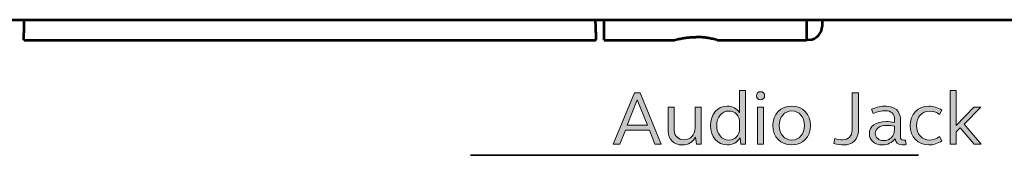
# Model space of a CAD drawing. Header units: millimetres. Extents: x 0 to 820, y 0 to 1200.
# Tile 73 of 81: x 301 to 411, y 1016 to 1031. Entities that reach past the tile are written whole.
import ezdxf

# ---------------------------------------------------------------- set-up
doc = ezdxf.new("R2010")
doc.units = ezdxf.units.MM
doc.header["$MEASUREMENT"] = 0
doc.layers.add('Layer 1', color=7, linetype='Continuous', lineweight=0)

# ---------------------------------------------------------------- blocks, each defined once
blk = doc.blocks.new('Block_16')
at = {"layer": 'Layer 1', "true_color": 0x1d1d1b, "transparency": 33554687}
h = blk.add_hatch(color=250, dxfattribs=at)
h.dxf.hatch_style = 2
edge = h.paths.add_edge_path()
edge.add_spline(control_points=[(369.04, 1018.86), (369.04, 1018.86), (371.31, 1018.86), (371.31, 1018.86), (371.31, 1018.86), (370.18, 1021.66), (370.18, 1021.66), (370.18, 1021.66), (369.04, 1018.86), (369.04, 1018.86)], knot_values=[0, 0, 0, 0, 1, 1, 1, 2, 2, 2, 3, 3, 3, 3], degree=3, periodic=0)
edge = h.paths.add_edge_path()
edge.add_spline(control_points=[(369.86, 1022.46), (369.86, 1022.46), (370.51, 1022.46), (370.51, 1022.46), (370.51, 1022.46), (372.85, 1016.76), (372.85, 1016.76), (372.85, 1016.76), (372.14, 1016.76), (372.14, 1016.76), (372.14, 1016.76), (371.52, 1018.32), (371.52, 1018.32), (371.52, 1018.32), (368.85, 1018.32), (368.85, 1018.32), (368.85, 1018.32), (368.22, 1016.76), (368.22, 1016.76), (368.22, 1016.76), (367.51, 1016.76), (367.51, 1016.76), (367.51, 1016.76), (369.86, 1022.46), (369.86, 1022.46)], knot_values=[0, 0, 0, 0, 1, 1, 1, 2, 2, 2, 3, 3, 3, 4, 4, 4, 5, 5, 5, 6, 6, 6, 7, 7, 7, 8, 8, 8, 8], degree=3, periodic=0)
h = blk.add_hatch(color=250, dxfattribs=at)
h.dxf.hatch_style = 2
edge = h.paths.add_edge_path()
edge.add_spline(control_points=[(380.35, 1017.21), (381.07, 1017.21), (381.57, 1017.74), (381.57, 1018.49), (381.57, 1018.49), (381.57, 1019.15), (381.57, 1019.15), (381.57, 1019.9), (381.07, 1020.43), (380.35, 1020.43), (379.58, 1020.43), (379.02, 1019.76), (379.02, 1018.82), (379.02, 1017.87), (379.58, 1017.21), (380.35, 1017.21)], knot_values=[0, 0, 0, 0, 1, 1, 1, 2, 2, 2, 3, 3, 3, 4, 4, 4, 5, 5, 5, 5], degree=3, periodic=0)
edge = h.paths.add_edge_path()
edge.add_spline(control_points=[(382.23, 1016.76), (382.23, 1016.76), (381.69, 1016.76), (381.69, 1016.76), (381.69, 1016.76), (381.61, 1017.45), (381.61, 1017.45), (381.31, 1016.94), (380.8, 1016.66), (380.19, 1016.66), (379.11, 1016.66), (378.33, 1017.56), (378.33, 1018.82), (378.33, 1020.08), (379.11, 1020.98), (380.19, 1020.98), (380.78, 1020.98), (381.27, 1020.71), (381.56, 1020.23), (381.56, 1020.23), (381.56, 1022.73), (381.56, 1022.73), (381.56, 1022.73), (382.23, 1022.73), (382.23, 1022.73), (382.23, 1022.73), (382.23, 1016.76), (382.23, 1016.76)], knot_values=[0, 0, 0, 0, 1, 1, 1, 2, 2, 2, 3, 3, 3, 4, 4, 4, 5, 5, 5, 6, 6, 6, 7, 7, 7, 8, 8, 8, 9, 9, 9, 9], degree=3, periodic=0)
h = blk.add_hatch(color=250, dxfattribs=at)
h.dxf.hatch_style = 2
edge = h.paths.add_edge_path()
edge.add_spline(control_points=[(383.56, 1020.88), (383.56, 1020.88), (384.23, 1020.88), (384.23, 1020.88), (384.23, 1020.88), (384.23, 1016.76), (384.23, 1016.76), (384.23, 1016.76), (383.56, 1016.76), (383.56, 1016.76), (383.56, 1016.76), (383.56, 1020.88), (383.56, 1020.88)], knot_values=[0, 0, 0, 0, 1, 1, 1, 2, 2, 2, 3, 3, 3, 4, 4, 4, 4], degree=3, periodic=0)
edge = h.paths.add_edge_path()
edge.add_spline(control_points=[(383.9, 1022.58), (384.16, 1022.58), (384.35, 1022.4), (384.35, 1022.13), (384.35, 1021.87), (384.16, 1021.68), (383.9, 1021.68), (383.63, 1021.68), (383.44, 1021.87), (383.44, 1022.13), (383.44, 1022.4), (383.63, 1022.58), (383.9, 1022.58)], knot_values=[0, 0, 0, 0, 1, 1, 1, 2, 2, 2, 3, 3, 3, 4, 4, 4, 4], degree=3, periodic=0)
h = blk.add_hatch(color=250, dxfattribs=at)
h.dxf.hatch_style = 2
edge = h.paths.add_edge_path()
edge.add_spline(control_points=[(394.78, 1018.24), (394.78, 1017.31), (394.12, 1016.66), (393.17, 1016.66), (392.81, 1016.66), (392.45, 1016.71), (392.06, 1016.81), (392.06, 1016.81), (392.16, 1017.37), (392.16, 1017.37), (392.47, 1017.28), (392.74, 1017.24), (393.02, 1017.24), (393.65, 1017.24), (394.08, 1017.67), (394.08, 1018.3), (394.08, 1018.3), (394.08, 1022.46), (394.08, 1022.46), (394.08, 1022.46), (394.78, 1022.46), (394.78, 1022.46), (394.78, 1022.46), (394.78, 1018.24), (394.78, 1018.24)], knot_values=[0, 0, 0, 0, 1, 1, 1, 2, 2, 2, 3, 3, 3, 4, 4, 4, 5, 5, 5, 6, 6, 6, 7, 7, 7, 8, 8, 8, 8], degree=3, periodic=0)
h = blk.add_hatch(color=250, dxfattribs=at)
h.dxf.hatch_style = 2
edge = h.paths.add_edge_path()
edge.add_spline(control_points=[(405.01, 1022.73), (405.01, 1022.73), (405.66, 1022.73), (405.66, 1022.73), (405.66, 1022.73), (405.66, 1018.84), (405.66, 1018.84), (405.66, 1018.84), (407.61, 1020.88), (407.61, 1020.88), (407.61, 1020.88), (408.4, 1020.88), (408.4, 1020.88), (408.4, 1020.88), (406.54, 1018.96), (406.54, 1018.96), (406.54, 1018.96), (408.46, 1016.76), (408.46, 1016.76), (408.46, 1016.76), (407.67, 1016.76), (407.67, 1016.76), (407.67, 1016.76), (406.1, 1018.55), (406.1, 1018.55), (406.1, 1018.55), (405.66, 1018.11), (405.66, 1018.11), (405.66, 1018.11), (405.66, 1016.76), (405.66, 1016.76), (405.66, 1016.76), (405.01, 1016.76), (405.01, 1016.76), (405.01, 1016.76), (405.01, 1022.73), (405.01, 1022.73)], knot_values=[0, 0, 0, 0, 1, 1, 1, 2, 2, 2, 3, 3, 3, 4, 4, 4, 5, 5, 5, 6, 6, 6, 7, 7, 7, 8, 8, 8, 9, 9, 9, 10, 10, 10, 11, 11, 11, 12, 12, 12, 12], degree=3, periodic=0)
h = blk.add_hatch(color=250, dxfattribs=at)
h.dxf.hatch_style = 2
edge = h.paths.add_edge_path()
edge.add_spline(control_points=[(377.3, 1016.76), (377.3, 1016.76), (376.76, 1016.76), (376.76, 1016.76), (376.76, 1016.76), (376.67, 1017.52), (376.67, 1017.52), (376.38, 1016.98), (375.83, 1016.66), (375.18, 1016.66), (374.27, 1016.66), (373.62, 1017.29), (373.62, 1018.2), (373.62, 1018.2), (373.62, 1020.88), (373.62, 1020.88), (373.62, 1020.88), (374.29, 1020.88), (374.29, 1020.88), (374.29, 1020.88), (374.29, 1018.29), (374.29, 1018.29), (374.29, 1017.66), (374.75, 1017.23), (375.38, 1017.23), (376.09, 1017.23), (376.62, 1017.77), (376.62, 1018.56), (376.62, 1018.56), (376.62, 1020.88), (376.62, 1020.88), (376.62, 1020.88), (377.3, 1020.88), (377.3, 1020.88), (377.3, 1020.88), (377.3, 1016.76), (377.3, 1016.76)], knot_values=[0, 0, 0, 0, 1, 1, 1, 2, 2, 2, 3, 3, 3, 4, 4, 4, 5, 5, 5, 6, 6, 6, 7, 7, 7, 8, 8, 8, 9, 9, 9, 10, 10, 10, 11, 11, 11, 12, 12, 12, 12], degree=3, periodic=0)
h = blk.add_hatch(color=250, dxfattribs=at)
h.dxf.hatch_style = 2
edge = h.paths.add_edge_path()
edge.add_spline(control_points=[(387.37, 1017.21), (388.19, 1017.21), (388.78, 1017.87), (388.78, 1018.82), (388.78, 1019.77), (388.19, 1020.44), (387.37, 1020.44), (386.54, 1020.44), (385.97, 1019.77), (385.97, 1018.82), (385.97, 1017.87), (386.54, 1017.21), (387.37, 1017.21)], knot_values=[0, 0, 0, 0, 1, 1, 1, 2, 2, 2, 3, 3, 3, 4, 4, 4, 4], degree=3, periodic=0)
edge = h.paths.add_edge_path()
edge.add_spline(control_points=[(387.37, 1020.98), (388.59, 1020.98), (389.46, 1020.09), (389.46, 1018.82), (389.46, 1017.55), (388.59, 1016.66), (387.37, 1016.66), (386.15, 1016.66), (385.27, 1017.55), (385.27, 1018.82), (385.27, 1020.09), (386.15, 1020.98), (387.37, 1020.98)], knot_values=[0, 0, 0, 0, 1, 1, 1, 2, 2, 2, 3, 3, 3, 4, 4, 4, 4], degree=3, periodic=0)
h = blk.add_hatch(color=250, dxfattribs=at)
h.dxf.hatch_style = 2
edge = h.paths.add_edge_path()
edge.add_spline(control_points=[(397.59, 1017.15), (398.3, 1017.15), (398.8, 1017.66), (398.8, 1018.39), (398.8, 1018.39), (398.8, 1018.74), (398.8, 1018.74), (398.51, 1018.81), (398.24, 1018.84), (397.96, 1018.84), (397.14, 1018.84), (396.66, 1018.5), (396.66, 1017.94), (396.66, 1017.49), (397.06, 1017.15), (397.59, 1017.15)], knot_values=[0, 0, 0, 0, 1, 1, 1, 2, 2, 2, 3, 3, 3, 4, 4, 4, 5, 5, 5, 5], degree=3, periodic=0)
edge = h.paths.add_edge_path()
edge.add_spline(control_points=[(397.88, 1019.26), (398.17, 1019.26), (398.48, 1019.23), (398.8, 1019.14), (398.8, 1019.14), (398.8, 1019.57), (398.8, 1019.57), (398.8, 1020.09), (398.4, 1020.47), (397.8, 1020.47), (397.35, 1020.47), (396.91, 1020.36), (396.43, 1020.16), (396.43, 1020.16), (396.25, 1020.65), (396.25, 1020.65), (396.82, 1020.87), (397.35, 1020.98), (397.87, 1020.98), (398.8, 1020.98), (399.45, 1020.41), (399.45, 1019.55), (399.45, 1019.55), (399.45, 1017.56), (399.45, 1017.56), (399.45, 1017.33), (399.58, 1017.19), (399.82, 1017.19), (399.89, 1017.19), (399.99, 1017.21), (400.04, 1017.21), (400.04, 1017.21), (400.09, 1016.71), (400.09, 1016.71), (399.95, 1016.68), (399.8, 1016.66), (399.65, 1016.66), (399.2, 1016.66), (398.91, 1016.93), (398.86, 1017.35), (398.53, 1016.92), (398, 1016.66), (397.43, 1016.66), (396.62, 1016.66), (396, 1017.2), (396, 1017.9), (396, 1018.76), (396.71, 1019.26), (397.88, 1019.26)], knot_values=[0, 0, 0, 0, 1, 1, 1, 2, 2, 2, 3, 3, 3, 4, 4, 4, 5, 5, 5, 6, 6, 6, 7, 7, 7, 8, 8, 8, 9, 9, 9, 10, 10, 10, 11, 11, 11, 12, 12, 12, 13, 13, 13, 14, 14, 14, 15, 15, 15, 16, 16, 16, 16], degree=3, periodic=0)
h = blk.add_hatch(color=250, dxfattribs=at)
h.dxf.hatch_style = 2
edge = h.paths.add_edge_path()
edge.add_spline(control_points=[(402.62, 1020.98), (403.12, 1020.98), (403.61, 1020.83), (404.08, 1020.52), (404.08, 1020.52), (403.8, 1020.05), (403.8, 1020.05), (403.44, 1020.3), (403.09, 1020.42), (402.71, 1020.42), (401.84, 1020.42), (401.24, 1019.77), (401.24, 1018.82), (401.24, 1017.87), (401.84, 1017.21), (402.71, 1017.21), (403.09, 1017.21), (403.44, 1017.35), (403.8, 1017.59), (403.8, 1017.59), (404.08, 1017.13), (404.08, 1017.13), (403.61, 1016.82), (403.12, 1016.66), (402.62, 1016.66), (401.41, 1016.66), (400.55, 1017.55), (400.55, 1018.82), (400.55, 1020.08), (401.41, 1020.98), (402.62, 1020.98)], knot_values=[0, 0, 0, 0, 1, 1, 1, 2, 2, 2, 3, 3, 3, 4, 4, 4, 5, 5, 5, 6, 6, 6, 7, 7, 7, 8, 8, 8, 9, 9, 9, 10, 10, 10, 10], degree=3, periodic=0)
at = {"layer": 'Layer 1'}
for points, knots in [([(369.86, 1022.46), (369.86, 1022.46), (370.51, 1022.46), (370.51, 1022.46), (370.51, 1022.46), (372.85, 1016.76), (372.85, 1016.76), (372.85, 1016.76), (372.14, 1016.76), (372.14, 1016.76), (372.14, 1016.76), (371.52, 1018.32), (371.52, 1018.32), (371.52, 1018.32), (368.85, 1018.32), (368.85, 1018.32), (368.85, 1018.32), (368.22, 1016.76), (368.22, 1016.76), (368.22, 1016.76), (367.51, 1016.76), (367.51, 1016.76), (367.51, 1016.76), (369.86, 1022.46), (369.86, 1022.46)], [0, 0, 0, 0, 1, 1, 1, 2, 2, 2, 3, 3, 3, 4, 4, 4, 5, 5, 5, 6, 6, 6, 7, 7, 7, 8, 8, 8, 8]), ([(382.23, 1016.76), (382.23, 1016.76), (381.69, 1016.76), (381.69, 1016.76), (381.69, 1016.76), (381.61, 1017.45), (381.61, 1017.45), (381.31, 1016.94), (380.8, 1016.66), (380.19, 1016.66), (379.11, 1016.66), (378.33, 1017.56), (378.33, 1018.82), (378.33, 1020.08), (379.11, 1020.98), (380.19, 1020.98), (380.78, 1020.98), (381.27, 1020.71), (381.56, 1020.23), (381.56, 1020.23), (381.56, 1022.73), (381.56, 1022.73), (381.56, 1022.73), (382.23, 1022.73), (382.23, 1022.73), (382.23, 1022.73), (382.23, 1016.76), (382.23, 1016.76)], [0, 0, 0, 0, 1, 1, 1, 2, 2, 2, 3, 3, 3, 4, 4, 4, 5, 5, 5, 6, 6, 6, 7, 7, 7, 8, 8, 8, 9, 9, 9, 9]), ([(383.9, 1022.58), (384.16, 1022.58), (384.35, 1022.4), (384.35, 1022.13), (384.35, 1021.87), (384.16, 1021.68), (383.9, 1021.68), (383.63, 1021.68), (383.44, 1021.87), (383.44, 1022.13), (383.44, 1022.4), (383.63, 1022.58), (383.9, 1022.58)], [0, 0, 0, 0, 1, 1, 1, 2, 2, 2, 3, 3, 3, 4, 4, 4, 4]), ([(394.78, 1018.24), (394.78, 1017.31), (394.12, 1016.66), (393.17, 1016.66), (392.81, 1016.66), (392.45, 1016.71), (392.06, 1016.81), (392.06, 1016.81), (392.16, 1017.37), (392.16, 1017.37), (392.47, 1017.28), (392.74, 1017.24), (393.02, 1017.24), (393.65, 1017.24), (394.08, 1017.67), (394.08, 1018.3), (394.08, 1018.3), (394.08, 1022.46), (394.08, 1022.46), (394.08, 1022.46), (394.78, 1022.46), (394.78, 1022.46), (394.78, 1022.46), (394.78, 1018.24), (394.78, 1018.24)], [0, 0, 0, 0, 1, 1, 1, 2, 2, 2, 3, 3, 3, 4, 4, 4, 5, 5, 5, 6, 6, 6, 7, 7, 7, 8, 8, 8, 8]), ([(405.01, 1022.73), (405.01, 1022.73), (405.66, 1022.73), (405.66, 1022.73), (405.66, 1022.73), (405.66, 1018.84), (405.66, 1018.84), (405.66, 1018.84), (407.61, 1020.88), (407.61, 1020.88), (407.61, 1020.88), (408.4, 1020.88), (408.4, 1020.88), (408.4, 1020.88), (406.54, 1018.96), (406.54, 1018.96), (406.54, 1018.96), (408.46, 1016.76), (408.46, 1016.76), (408.46, 1016.76), (407.67, 1016.76), (407.67, 1016.76), (407.67, 1016.76), (406.1, 1018.55), (406.1, 1018.55), (406.1, 1018.55), (405.66, 1018.11), (405.66, 1018.11), (405.66, 1018.11), (405.66, 1016.76), (405.66, 1016.76), (405.66, 1016.76), (405.01, 1016.76), (405.01, 1016.76), (405.01, 1016.76), (405.01, 1022.73), (405.01, 1022.73)], [0, 0, 0, 0, 1, 1, 1, 2, 2, 2, 3, 3, 3, 4, 4, 4, 5, 5, 5, 6, 6, 6, 7, 7, 7, 8, 8, 8, 9, 9, 9, 10, 10, 10, 11, 11, 11, 12, 12, 12, 12]), ([(369.04, 1018.86), (369.04, 1018.86), (371.31, 1018.86), (371.31, 1018.86), (371.31, 1018.86), (370.18, 1021.66), (370.18, 1021.66), (370.18, 1021.66), (369.04, 1018.86), (369.04, 1018.86)], [0, 0, 0, 0, 1, 1, 1, 2, 2, 2, 3, 3, 3, 3]), ([(377.3, 1016.76), (377.3, 1016.76), (376.76, 1016.76), (376.76, 1016.76), (376.76, 1016.76), (376.67, 1017.52), (376.67, 1017.52), (376.38, 1016.98), (375.83, 1016.66), (375.18, 1016.66), (374.27, 1016.66), (373.62, 1017.29), (373.62, 1018.2), (373.62, 1018.2), (373.62, 1020.88), (373.62, 1020.88), (373.62, 1020.88), (374.29, 1020.88), (374.29, 1020.88), (374.29, 1020.88), (374.29, 1018.29), (374.29, 1018.29), (374.29, 1017.66), (374.75, 1017.23), (375.38, 1017.23), (376.09, 1017.23), (376.62, 1017.77), (376.62, 1018.56), (376.62, 1018.56), (376.62, 1020.88), (376.62, 1020.88), (376.62, 1020.88), (377.3, 1020.88), (377.3, 1020.88), (377.3, 1020.88), (377.3, 1016.76), (377.3, 1016.76)], [0, 0, 0, 0, 1, 1, 1, 2, 2, 2, 3, 3, 3, 4, 4, 4, 5, 5, 5, 6, 6, 6, 7, 7, 7, 8, 8, 8, 9, 9, 9, 10, 10, 10, 11, 11, 11, 12, 12, 12, 12]), ([(380.35, 1017.21), (381.07, 1017.21), (381.57, 1017.74), (381.57, 1018.49), (381.57, 1018.49), (381.57, 1019.15), (381.57, 1019.15), (381.57, 1019.9), (381.07, 1020.43), (380.35, 1020.43), (379.58, 1020.43), (379.02, 1019.76), (379.02, 1018.82), (379.02, 1017.87), (379.58, 1017.21), (380.35, 1017.21)], [0, 0, 0, 0, 1, 1, 1, 2, 2, 2, 3, 3, 3, 4, 4, 4, 5, 5, 5, 5]), ([(383.56, 1020.88), (383.56, 1020.88), (384.23, 1020.88), (384.23, 1020.88), (384.23, 1020.88), (384.23, 1016.76), (384.23, 1016.76), (384.23, 1016.76), (383.56, 1016.76), (383.56, 1016.76), (383.56, 1016.76), (383.56, 1020.88), (383.56, 1020.88)], [0, 0, 0, 0, 1, 1, 1, 2, 2, 2, 3, 3, 3, 4, 4, 4, 4]), ([(387.37, 1020.98), (388.59, 1020.98), (389.46, 1020.09), (389.46, 1018.82), (389.46, 1017.55), (388.59, 1016.66), (387.37, 1016.66), (386.15, 1016.66), (385.27, 1017.55), (385.27, 1018.82), (385.27, 1020.09), (386.15, 1020.98), (387.37, 1020.98)], [0, 0, 0, 0, 1, 1, 1, 2, 2, 2, 3, 3, 3, 4, 4, 4, 4]), ([(387.37, 1017.21), (388.19, 1017.21), (388.78, 1017.87), (388.78, 1018.82), (388.78, 1019.77), (388.19, 1020.44), (387.37, 1020.44), (386.54, 1020.44), (385.97, 1019.77), (385.97, 1018.82), (385.97, 1017.87), (386.54, 1017.21), (387.37, 1017.21)], [0, 0, 0, 0, 1, 1, 1, 2, 2, 2, 3, 3, 3, 4, 4, 4, 4]), ([(397.88, 1019.26), (398.17, 1019.26), (398.48, 1019.23), (398.8, 1019.14), (398.8, 1019.14), (398.8, 1019.57), (398.8, 1019.57), (398.8, 1020.09), (398.4, 1020.47), (397.8, 1020.47), (397.35, 1020.47), (396.91, 1020.36), (396.43, 1020.16), (396.43, 1020.16), (396.25, 1020.65), (396.25, 1020.65), (396.82, 1020.87), (397.35, 1020.98), (397.87, 1020.98), (398.8, 1020.98), (399.45, 1020.41), (399.45, 1019.55), (399.45, 1019.55), (399.45, 1017.56), (399.45, 1017.56), (399.45, 1017.33), (399.58, 1017.19), (399.82, 1017.19), (399.89, 1017.19), (399.99, 1017.21), (400.04, 1017.21), (400.04, 1017.21), (400.09, 1016.71), (400.09, 1016.71), (399.95, 1016.68), (399.8, 1016.66), (399.65, 1016.66), (399.2, 1016.66), (398.91, 1016.93), (398.86, 1017.35), (398.53, 1016.92), (398, 1016.66), (397.43, 1016.66), (396.62, 1016.66), (396, 1017.2), (396, 1017.9), (396, 1018.76), (396.71, 1019.26), (397.88, 1019.26)], [0, 0, 0, 0, 1, 1, 1, 2, 2, 2, 3, 3, 3, 4, 4, 4, 5, 5, 5, 6, 6, 6, 7, 7, 7, 8, 8, 8, 9, 9, 9, 10, 10, 10, 11, 11, 11, 12, 12, 12, 13, 13, 13, 14, 14, 14, 15, 15, 15, 16, 16, 16, 16]), ([(402.62, 1020.98), (403.12, 1020.98), (403.61, 1020.83), (404.08, 1020.52), (404.08, 1020.52), (403.8, 1020.05), (403.8, 1020.05), (403.44, 1020.3), (403.09, 1020.42), (402.71, 1020.42), (401.84, 1020.42), (401.24, 1019.77), (401.24, 1018.82), (401.24, 1017.87), (401.84, 1017.21), (402.71, 1017.21), (403.09, 1017.21), (403.44, 1017.35), (403.8, 1017.59), (403.8, 1017.59), (404.08, 1017.13), (404.08, 1017.13), (403.61, 1016.82), (403.12, 1016.66), (402.62, 1016.66), (401.41, 1016.66), (400.55, 1017.55), (400.55, 1018.82), (400.55, 1020.08), (401.41, 1020.98), (402.62, 1020.98)], [0, 0, 0, 0, 1, 1, 1, 2, 2, 2, 3, 3, 3, 4, 4, 4, 5, 5, 5, 6, 6, 6, 7, 7, 7, 8, 8, 8, 9, 9, 9, 10, 10, 10, 10]), ([(397.59, 1017.15), (398.3, 1017.15), (398.8, 1017.66), (398.8, 1018.39), (398.8, 1018.39), (398.8, 1018.74), (398.8, 1018.74), (398.51, 1018.81), (398.24, 1018.84), (397.96, 1018.84), (397.14, 1018.84), (396.66, 1018.5), (396.66, 1017.94), (396.66, 1017.49), (397.06, 1017.15), (397.59, 1017.15)], [0, 0, 0, 0, 1, 1, 1, 2, 2, 2, 3, 3, 3, 4, 4, 4, 5, 5, 5, 5])]:
    blk.add_open_spline(points, degree=3, knots=knots, dxfattribs=at)
blk = doc.blocks.new('Block_15')
at = {"layer": 'Layer 1'}
blk.add_blockref('Block_16', (0, 0), dxfattribs=at)
blk = doc.blocks.new('Block_33')
at = {"layer": 'Layer 1', "color": 18, "lineweight": 53, "true_color": 0x010101}
for p, q in [((70.94, 1030.58), (596.54, 1030.58)), ((366.49, 1028.32), (366.49, 1030.58)), ((388.99, 1030.58), (388.99, 1028.32)), ((390.74, 1030.58), (390.74, 1029.84)), ((301.94, 1028.32), (365.53, 1028.32)), ((366.49, 1028.32), (374.32, 1028.32)), ((374.32, 1028.32), (374.35, 1028.32)), ((379.06, 1028.32), (379.03, 1028.32)), ((379.06, 1028.32), (388.99, 1028.32)), ((389.34, 1028.34), (388.99, 1028.32))]:
    blk.add_line(p, q, dxfattribs=at)
at = {"layer": 'Layer 1', "color": 250, "lineweight": 35, "true_color": 0x1d1d1b}
blk.add_line((351.61, 1015.51), (401.48, 1015.51), dxfattribs=at)
at = {"layer": 'Layer 1', "color": 18, "lineweight": 53, "true_color": 0x010101}
for points in [[(374.35, 1028.32), (374.4, 1028.34), (374.54, 1028.37), (374.68, 1028.41), (374.81, 1028.44), (374.94, 1028.47), (375.07, 1028.49), (375.2, 1028.52), (375.31, 1028.53), (375.44, 1028.55), (375.57, 1028.57), (375.69, 1028.59), (375.82, 1028.6), (375.95, 1028.62), (376.07, 1028.63), (376.2, 1028.63), (376.32, 1028.64), (376.45, 1028.65), (376.57, 1028.65), (376.69, 1028.65)], [(379.03, 1028.32), (378.98, 1028.34), (378.84, 1028.37), (378.7, 1028.41), (378.57, 1028.44), (378.43, 1028.47), (378.3, 1028.49), (378.17, 1028.52), (378.07, 1028.53), (377.94, 1028.55), (377.81, 1028.57), (377.68, 1028.59), (377.56, 1028.6), (377.43, 1028.62), (377.31, 1028.63), (377.18, 1028.63), (377.06, 1028.64), (376.93, 1028.65), (376.81, 1028.65), (376.69, 1028.65)], [(379.06, 1028.32), (379.05, 1028.32), (379.03, 1028.32)]]:
    blk.add_lwpolyline(points, dxfattribs=at)
blk.add_open_spline([(389.34, 1028.34), (390.13, 1028.4), (390.74, 1029.05), (390.74, 1029.84)], degree=3, dxfattribs=at)
blk = doc.blocks.new('Block_36')
at = {"layer": 'Layer 1', "color": 18, "lineweight": 53, "true_color": 0x010101}
for points in [[(301.94, 1028.32), (301.94, 1028.32), (301.94, 1028.32), (301.94, 1028.33), (301.94, 1028.33), (301.94, 1028.34), (301.94, 1028.35), (301.93, 1028.36), (301.93, 1028.38), (301.93, 1028.4), (301.93, 1028.46), (301.93, 1028.47), (301.93, 1028.55), (301.93, 1028.55), (301.93, 1028.65), (301.93, 1028.81), (301.93, 1028.91), (301.93, 1029.01), (301.94, 1029.24), (301.94, 1029.4), (301.95, 1029.63), (301.95, 1029.85), (301.96, 1030.08), (301.96, 1030.13), (301.97, 1030.35), (301.98, 1030.58)], [(365.5, 1030.58), (365.5, 1030.53), (365.51, 1030.3), (365.52, 1030.08), (365.53, 1029.85), (365.53, 1029.63), (365.54, 1029.46), (365.54, 1029.24), (365.55, 1029.14), (365.55, 1028.91), (365.55, 1028.81), (365.55, 1028.65), (365.55, 1028.55), (365.55, 1028.55), (365.55, 1028.47), (365.55, 1028.46), (365.55, 1028.4), (365.55, 1028.38), (365.54, 1028.35), (365.54, 1028.35), (365.54, 1028.34), (365.54, 1028.33), (365.54, 1028.33), (365.54, 1028.32), (365.54, 1028.32), (365.53, 1028.32)]]:
    blk.add_lwpolyline(points, dxfattribs=at)

msp = doc.modelspace()

# ---------------------------------------------------------------- block references
at = {"layer": 'Layer 1'}
for name in ['Block_33', 'Block_36', 'Block_15']:
    msp.add_blockref(name, (0, 0), dxfattribs=at)

doc.saveas('drawing.dxf')
